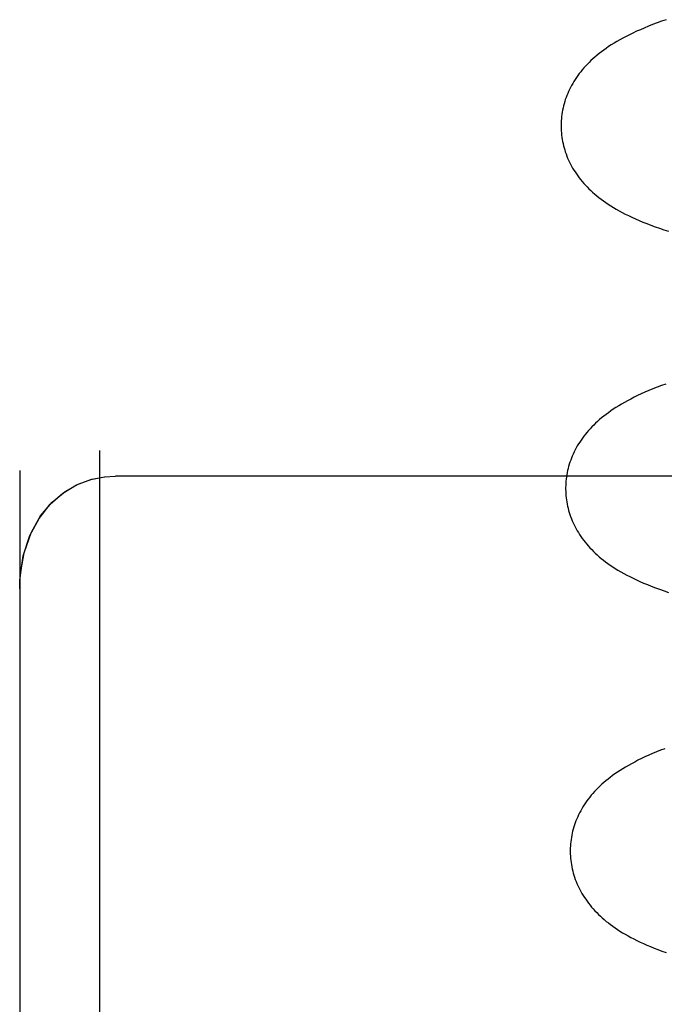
# Model space of a CAD drawing. Header units: inches. Extents: x 0 to 200, y 0 to 129.
# Tile 30 of 94: x 26.993 to 27.094, y 50.641 to 50.795. Entities that reach past the tile are written whole.
import ezdxf

# ---------------------------------------------------------------- set-up
doc = ezdxf.new("R2010")
doc.units = ezdxf.units.IN
doc.header["$LTSCALE"] = 11
doc.header["$MEASUREMENT"] = 0
doc.linetypes.add('HIDDEN', pattern=[0.2, 0.1, -0.1])
doc.layers.add('DEFAULT_2', color=8, linetype='HIDDEN')

msp = doc.modelspace()

# ---------------------------------------------------------------- linework, layer by layer
at = {"layer": 'DEFAULT_2', "color": 8, "linetype": 'HIDDEN'}
for p, q in [((27.00526, 50.72754), (27.00526, 50.47333)), ((26.99276, 50.7244), (26.99276, 50.50458)), ((27.22776, 50.72353), (27.00776, 50.72353))]:
    msp.add_line(p, q, dxfattribs=at)
for points in [[(27.09401, 50.79501), (27.09328, 50.79476), (27.09257, 50.7945), (27.09188, 50.79424), (27.09122, 50.79398), (27.09058, 50.79371), (27.08996, 50.79345), (27.08937, 50.79319), (27.08881, 50.79292), (27.08826, 50.79266), (27.08774, 50.79239), (27.08723, 50.79212), (27.08675, 50.79186), (27.08629, 50.79159), (27.08584, 50.79132), (27.08541, 50.79105), (27.085, 50.79079), (27.08461, 50.79052), (27.08423, 50.79025), (27.08387, 50.78998), (27.08352, 50.78971), (27.08318, 50.78944), (27.08285, 50.78916), (27.08254, 50.78888), (27.08223, 50.7886), (27.08194, 50.78832), (27.08166, 50.78803), (27.08138, 50.78774), (27.08112, 50.78745), (27.08087, 50.78716), (27.08063, 50.78687), (27.08039, 50.78657), (27.08017, 50.78627), (27.07996, 50.78596), (27.07975, 50.78566), (27.07955, 50.78535), (27.07937, 50.78504), (27.07919, 50.78473), (27.07903, 50.78441), (27.07887, 50.7841), (27.07872, 50.78378), (27.07858, 50.78346), (27.07845, 50.78314), (27.07833, 50.78282), (27.07821, 50.7825), (27.07811, 50.78218), (27.07801, 50.78185), (27.07793, 50.78152), (27.07785, 50.78119), (27.07778, 50.78086), (27.07772, 50.78053), (27.07767, 50.78019), (27.07762, 50.77986), (27.07759, 50.77952), (27.07756, 50.77919), (27.07755, 50.77885), (27.07754, 50.77852), (27.07754, 50.77823)], [(27.07754, 50.77823), (27.07755, 50.77794), (27.07756, 50.77761), (27.07759, 50.77727), (27.07762, 50.77694), (27.07766, 50.7766), (27.07772, 50.77627), (27.07778, 50.77594), (27.07785, 50.77561), (27.07792, 50.77528), (27.07801, 50.77495), (27.07811, 50.77462), (27.07821, 50.7743), (27.07832, 50.77398), (27.07844, 50.77365), (27.07857, 50.77334), (27.07871, 50.77302), (27.07886, 50.77271), (27.07902, 50.77239), (27.07918, 50.77208), (27.07936, 50.77177), (27.07954, 50.77147), (27.07973, 50.77116), (27.07994, 50.77086), (27.08015, 50.77056), (27.08037, 50.77026), (27.0806, 50.76996), (27.08084, 50.76967), (27.08109, 50.76938), (27.08135, 50.76909), (27.08162, 50.76881), (27.0819, 50.76853), (27.08219, 50.76825), (27.08249, 50.76798), (27.08281, 50.7677), (27.08313, 50.76743), (27.08346, 50.76717), (27.08381, 50.7669), (27.08417, 50.76664), (27.08454, 50.76638), (27.08492, 50.76612), (27.08532, 50.76586), (27.08574, 50.7656), (27.08618, 50.76535), (27.08663, 50.76509), (27.0871, 50.76483), (27.08759, 50.76458), (27.0881, 50.76433), (27.08863, 50.76407), (27.08918, 50.76382), (27.08976, 50.76357), (27.09035, 50.76332), (27.09097, 50.76308), (27.0916, 50.76283), (27.09227, 50.76259), (27.09295, 50.76235), (27.09366, 50.76211), (27.09438, 50.76188)], [(27.09397, 50.73795), (27.09327, 50.7377), (27.09259, 50.73744), (27.09193, 50.73718), (27.0913, 50.73692), (27.09069, 50.73666), (27.0901, 50.7364), (27.08954, 50.73613), (27.08899, 50.73587), (27.08847, 50.7356), (27.08796, 50.73534), (27.08748, 50.73507), (27.08701, 50.7348), (27.08657, 50.73453), (27.08614, 50.73427), (27.08573, 50.734), (27.08534, 50.73373), (27.08496, 50.73346), (27.08459, 50.73319), (27.08424, 50.73292), (27.0839, 50.73265), (27.08358, 50.73237), (27.08326, 50.73209), (27.08296, 50.73181), (27.08266, 50.73153), (27.08238, 50.73124), (27.08211, 50.73096), (27.08184, 50.73067), (27.08159, 50.73037), (27.08135, 50.73008), (27.08112, 50.72978), (27.08089, 50.72948), (27.08068, 50.72917), (27.08047, 50.72887), (27.08028, 50.72856), (27.08009, 50.72825), (27.07991, 50.72794), (27.07975, 50.72762), (27.07959, 50.72731), (27.07944, 50.72699), (27.0793, 50.72667), (27.07917, 50.72636), (27.07905, 50.72603), (27.07894, 50.72571), (27.07883, 50.72539), (27.07873, 50.72506), (27.07865, 50.72473), (27.07857, 50.7244), (27.0785, 50.72407), (27.07844, 50.72374), (27.07839, 50.7234), (27.07834, 50.72307), (27.07831, 50.72273), (27.07828, 50.7224), (27.07827, 50.72206), (27.07826, 50.72173), (27.07826, 50.72144)], [(26.99276, 50.70593), (26.9928, 50.70724), (26.99333, 50.71102), (26.99436, 50.71423), (26.99579, 50.71691), (26.99754, 50.71913), (26.99953, 50.72086), (27.00168, 50.72214), (27.0039, 50.72299), (27.00607, 50.72342), (27.00776, 50.72353)], [(26.99276, 50.7059), (26.99285, 50.70795), (26.99344, 50.7115), (26.99454, 50.71464), (26.99604, 50.71729), (26.99785, 50.71945), (26.99986, 50.7211), (27.00194, 50.72227), (27.00404, 50.72303), (27.00608, 50.72343)], [(27.07826, 50.72144), (27.07827, 50.72115), (27.07828, 50.72082), (27.07831, 50.72048), (27.07834, 50.72015), (27.07838, 50.71981), (27.07844, 50.71948), (27.0785, 50.71915), (27.07857, 50.71882), (27.07864, 50.71849), (27.07873, 50.71816), (27.07883, 50.71783), (27.07893, 50.71751), (27.07904, 50.71718), (27.07916, 50.71686), (27.07929, 50.71655), (27.07943, 50.71623), (27.07958, 50.71592), (27.07974, 50.7156), (27.0799, 50.71529), (27.08008, 50.71498), (27.08026, 50.71468), (27.08045, 50.71437), (27.08066, 50.71407), (27.08087, 50.71377), (27.08109, 50.71347), (27.08132, 50.71317), (27.08156, 50.71288), (27.08181, 50.71259), (27.08207, 50.7123), (27.08234, 50.71202), (27.08262, 50.71174), (27.08291, 50.71146), (27.08321, 50.71119), (27.08353, 50.71091), (27.08385, 50.71064), (27.08418, 50.71038), (27.08453, 50.71011), (27.08489, 50.70985), (27.08526, 50.70959), (27.08564, 50.70933), (27.08604, 50.70907), (27.08646, 50.70881), (27.08689, 50.70856), (27.08735, 50.7083), (27.08782, 50.70804), (27.08831, 50.70779), (27.08882, 50.70754), (27.08935, 50.70728), (27.0899, 50.70703), (27.09047, 50.70678), (27.09106, 50.70654), (27.09167, 50.70629), (27.09231, 50.70605), (27.09298, 50.7058), (27.09367, 50.70556), (27.09439, 50.70532)], [(27.09381, 50.68084), (27.09314, 50.68059), (27.0925, 50.68033), (27.09187, 50.68007), (27.09127, 50.67981), (27.09069, 50.67955), (27.09013, 50.67928), (27.08959, 50.67902), (27.08908, 50.67875), (27.08858, 50.67849), (27.0881, 50.67822), (27.08764, 50.67796), (27.0872, 50.67769), (27.08678, 50.67742), (27.08638, 50.67716), (27.08599, 50.67689), (27.08561, 50.67662), (27.08525, 50.67635), (27.08491, 50.67608), (27.08457, 50.67581), (27.08425, 50.67554), (27.08393, 50.67526), (27.08363, 50.67498), (27.08334, 50.6747), (27.08306, 50.67441), (27.08279, 50.67413), (27.08253, 50.67384), (27.08228, 50.67354), (27.08204, 50.67325), (27.08181, 50.67295), (27.08159, 50.67265), (27.08137, 50.67235), (27.08117, 50.67205), (27.08098, 50.67174), (27.08079, 50.67143), (27.08062, 50.67112), (27.08045, 50.67081), (27.0803, 50.67049), (27.08015, 50.67018), (27.08001, 50.66986), (27.07988, 50.66954), (27.07976, 50.66922), (27.07965, 50.6689), (27.07955, 50.66858), (27.07945, 50.66825), (27.07936, 50.66792), (27.07929, 50.6676), (27.07922, 50.66727), (27.07916, 50.66693), (27.07911, 50.6666), (27.07906, 50.66627), (27.07903, 50.66594), (27.079, 50.6656), (27.07899, 50.66527), (27.07898, 50.66493), (27.07898, 50.66465)], [(27.07898, 50.66465), (27.07899, 50.66436), (27.079, 50.66402), (27.07903, 50.66368), (27.07906, 50.66335), (27.07911, 50.66301), (27.07916, 50.66268), (27.07922, 50.66234), (27.07929, 50.66201), (27.07937, 50.66168), (27.07945, 50.66135), (27.07955, 50.66102), (27.07966, 50.6607), (27.07977, 50.66037), (27.07989, 50.66005), (27.08002, 50.65973), (27.08016, 50.65941), (27.08031, 50.6591), (27.08047, 50.65879), (27.08063, 50.65848), (27.08081, 50.65817), (27.08099, 50.65786), (27.08119, 50.65755), (27.0814, 50.65725), (27.08161, 50.65694), (27.08184, 50.65664), (27.08208, 50.65634), (27.08233, 50.65604), (27.08258, 50.65574), (27.08285, 50.65545), (27.08313, 50.65517), (27.08341, 50.65488), (27.0837, 50.65461), (27.084, 50.65433), (27.08431, 50.65407), (27.08463, 50.6538), (27.08496, 50.65354), (27.0853, 50.65328), (27.08565, 50.65302), (27.08601, 50.65277), (27.08639, 50.65252), (27.08677, 50.65227), (27.08718, 50.65202), (27.0876, 50.65177), (27.08803, 50.65153), (27.08848, 50.65128), (27.08895, 50.65104), (27.08943, 50.65079), (27.08994, 50.65055), (27.09045, 50.65032), (27.09099, 50.65008), (27.09154, 50.64984), (27.09212, 50.64961), (27.09272, 50.64938), (27.09334, 50.64914), (27.09399, 50.64891)]]:
    msp.add_lwpolyline(points, dxfattribs=at)

doc.saveas('drawing.dxf')
